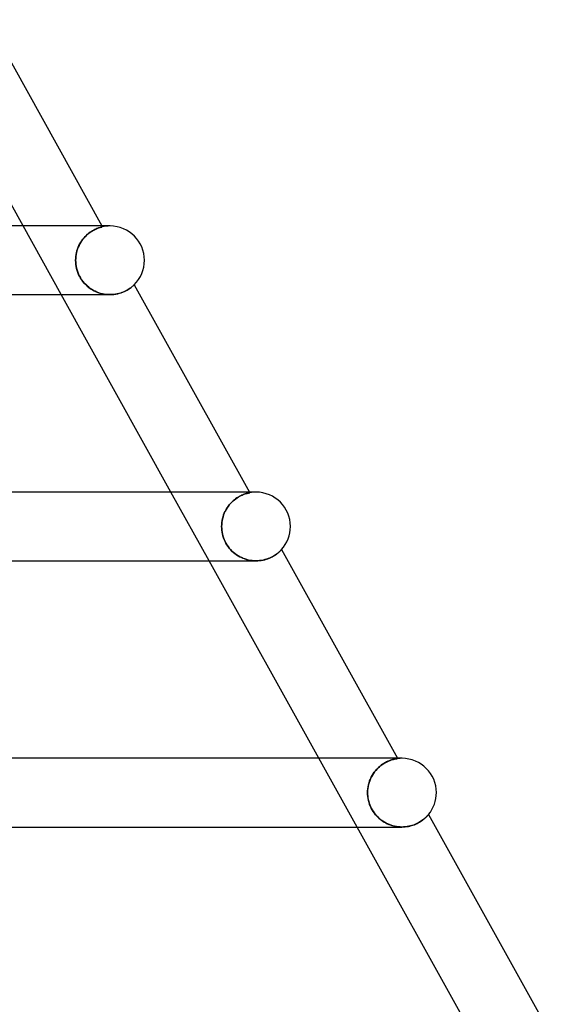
# Model space of a CAD drawing. Header units: millimetres. Extents: x -485 to 485, y -2 to 310.
# Tile 82 of 82: x 313 to 343, y 176 to 233. Entities that reach past the tile are written whole.
import ezdxf

# ---------------------------------------------------------------- set-up
doc = ezdxf.new("R2010")
doc.units = ezdxf.units.MM
doc.layers.add('HIDDEN', color=7, linetype='Continuous')
doc.layers.add('THICK', color=7, linetype='Continuous')

msp = doc.modelspace()

# ---------------------------------------------------------------- linework, layer by layer
at = {"layer": 'HIDDEN'}
for p, q in [((315.157, 217), (312.934, 221)), ((316.98, 220.722), (317.048, 220.76)), ((317.048, 220.761), (316.981, 220.723)), ((317.048, 220.76), (317.114, 220.794)), ((317.112, 220.794), (317.048, 220.761)), ((317.173, 220.822), (317.112, 220.794)), ((317.114, 220.794), (317.176, 220.823)), ((317.231, 220.847), (317.173, 220.822)), ((317.176, 220.823), (317.235, 220.849)), ((317.284, 220.868), (317.231, 220.847)), ((317.235, 220.849), (317.289, 220.87)), ((317.334, 220.886), (317.284, 220.868)), ((317.289, 220.87), (317.339, 220.888)), ((317.378, 220.901), (317.334, 220.886)), ((317.339, 220.888), (317.385, 220.903)), ((317.418, 220.914), (317.378, 220.901)), ((317.385, 220.903), (317.425, 220.916)), ((317.453, 220.924), (317.418, 220.914)), ((317.425, 220.916), (317.459, 220.926)), ((317.483, 220.932), (317.453, 220.924)), ((317.459, 220.926), (317.488, 220.934)), ((317.507, 220.939), (317.483, 220.932)), ((317.488, 220.934), (317.51, 220.939)), ((317.525, 220.943), (317.507, 220.939)), ((317.51, 221), (317.54, 220.946)), ((317.51, 220.939), (317.527, 220.943)), ((317.536, 220.946), (317.525, 220.943)), ((317.527, 220.943), (317.537, 220.946)), ((317.54, 220.946), (317.536, 220.946)), ((317.537, 220.946), (317.54, 220.946)), ((316.351, 220.141), (316.415, 220.227)), ((316.421, 220.235), (316.358, 220.15)), ((316.415, 220.227), (316.481, 220.307)), ((316.488, 220.315), (316.421, 220.235)), ((316.481, 220.307), (316.55, 220.383)), ((316.557, 220.39), (316.488, 220.315)), ((316.55, 220.383), (316.62, 220.453)), ((316.627, 220.459), (316.557, 220.39)), ((316.62, 220.453), (316.693, 220.517)), ((316.699, 220.523), (316.627, 220.459)), ((316.693, 220.517), (316.766, 220.577)), ((316.771, 220.581), (316.699, 220.523)), ((316.766, 220.577), (316.838, 220.631)), ((316.842, 220.634), (316.771, 220.581)), ((316.838, 220.631), (316.91, 220.679)), ((316.912, 220.681), (316.842, 220.634)), ((316.91, 220.679), (316.98, 220.722)), ((316.981, 220.723), (316.912, 220.681)), ((316.07, 219.548), (316.103, 219.653)), ((316.106, 219.661), (316.072, 219.555)), ((316.103, 219.653), (316.142, 219.757)), ((316.146, 219.766), (316.106, 219.661)), ((316.142, 219.757), (316.187, 219.858)), ((316.192, 219.868), (316.146, 219.766)), ((316.187, 219.858), (316.237, 219.956)), ((316.242, 219.965), (316.192, 219.868)), ((316.237, 219.956), (316.292, 220.05)), ((316.298, 220.06), (316.242, 219.965)), ((316.292, 220.05), (316.351, 220.141)), ((316.358, 220.15), (316.298, 220.06)), ((315.997, 219.113), (315.994, 219)), ((315.994, 219), (315.997, 219.112)), ((316.006, 219.225), (315.997, 219.113)), ((315.997, 219.112), (316.006, 219.222)), ((316.022, 219.336), (316.006, 219.225)), ((316.006, 219.222), (316.021, 219.332)), ((316.021, 219.332), (316.043, 219.441)), ((316.044, 219.446), (316.022, 219.336)), ((316.043, 219.441), (316.07, 219.548)), ((316.072, 219.555), (316.044, 219.446)), ((315.997, 218.882), (315.994, 219)), ((315.994, 219), (315.997, 218.887)), ((315.997, 218.887), (316.007, 218.773)), ((316.008, 218.764), (315.997, 218.882)), ((316.007, 218.773), (316.023, 218.658)), ((316.026, 218.646), (316.008, 218.764)), ((316.023, 218.658), (316.047, 218.542)), ((316.051, 218.528), (316.026, 218.646)), ((316.047, 218.542), (316.078, 218.426)), ((316.083, 218.41), (316.051, 218.528)), ((316.078, 218.426), (316.117, 218.311)), ((316.123, 218.295), (316.083, 218.41)), ((316.117, 218.311), (316.163, 218.196)), ((316.169, 218.182), (316.123, 218.295)), ((316.163, 218.196), (316.217, 218.083)), ((316.222, 218.073), (316.169, 218.182)), ((316.217, 218.083), (316.277, 217.974)), ((316.281, 217.967), (316.222, 218.073)), ((316.277, 217.974), (316.344, 217.87)), ((316.347, 217.865), (316.281, 217.967)), ((316.344, 217.87), (316.417, 217.769)), ((316.419, 217.767), (316.347, 217.865)), ((316.417, 217.769), (316.497, 217.674)), ((316.497, 217.674), (316.419, 217.767)), ((316.578, 217.587), (316.497, 217.674)), ((316.497, 217.674), (316.583, 217.583)), ((316.664, 217.507), (316.578, 217.587)), ((316.583, 217.583), (316.673, 217.498)), ((316.752, 217.432), (316.664, 217.507)), ((316.673, 217.498), (316.768, 217.42)), ((316.844, 217.364), (316.752, 217.432)), ((316.768, 217.42), (316.867, 217.348)), ((316.938, 217.301), (316.844, 217.364)), ((316.867, 217.348), (316.97, 217.282)), ((319.055, 217.302), (319.118, 217.343)), ((319.118, 217.343), (319.174, 217.382)), ((319.174, 217.382), (319.224, 217.419)), ((319.224, 217.419), (319.268, 217.454)), ((319.268, 217.454), (319.306, 217.486)), ((319.306, 217.486), (319.338, 217.514)), ((319.338, 217.514), (319.364, 217.537)), ((319.364, 217.537), (319.384, 217.556)), ((319.384, 217.556), (319.398, 217.57)), ((319.398, 217.57), (319.407, 217.578)), ((319.407, 217.578), (319.41, 217.581)), ((317.035, 217.245), (316.938, 217.301)), ((316.97, 217.282), (317.075, 217.224)), ((317.134, 217.194), (317.035, 217.245)), ((317.075, 217.224), (317.183, 217.172)), ((317.236, 217.149), (317.134, 217.194)), ((317.183, 217.172), (317.294, 217.126)), ((317.34, 217.11), (317.236, 217.149)), ((317.294, 217.126), (317.407, 217.088)), ((317.447, 217.076), (317.34, 217.11)), ((317.407, 217.088), (317.522, 217.057)), ((317.554, 217.049), (317.447, 217.076)), ((317.522, 217.057), (317.638, 217.032)), ((317.663, 217.028), (317.554, 217.049)), ((317.638, 217.032), (317.756, 217.014)), ((317.772, 217.012), (317.663, 217.028)), ((317.756, 217.014), (317.874, 217.004)), ((317.881, 217.003), (317.772, 217.012)), ((317.874, 217.004), (317.992, 217)), ((317.989, 217), (317.881, 217.003)), ((317.992, 217), (318.109, 217.003)), ((318.109, 217.003), (318.225, 217.013)), ((318.225, 217.013), (318.337, 217.03)), ((318.337, 217.03), (318.445, 217.051)), ((318.445, 217.051), (318.549, 217.078)), ((318.549, 217.078), (318.647, 217.109)), ((318.647, 217.109), (318.741, 217.144)), ((318.741, 217.144), (318.829, 217.182)), ((318.829, 217.182), (318.911, 217.221)), ((318.911, 217.221), (318.986, 217.261)), ((318.986, 217.261), (319.055, 217.302)), ((323.768, 201.5), (321.545, 205.5)), ((325.608, 205.291), (325.536, 205.254)), ((325.543, 205.258), (325.616, 205.295)), ((325.677, 205.324), (325.608, 205.291)), ((325.616, 205.295), (325.685, 205.328)), ((325.742, 205.352), (325.677, 205.324)), ((325.685, 205.328), (325.751, 205.356)), ((325.804, 205.376), (325.742, 205.352)), ((325.751, 205.356), (325.814, 205.379)), ((325.862, 205.396), (325.804, 205.376)), ((325.814, 205.379), (325.872, 205.399)), ((325.915, 205.413), (325.862, 205.396)), ((325.872, 205.399), (325.925, 205.416)), ((325.963, 205.427), (325.915, 205.413)), ((325.925, 205.416), (325.974, 205.43)), ((326.007, 205.438), (325.963, 205.427)), ((325.974, 205.43), (326.016, 205.441)), ((326.045, 205.448), (326.007, 205.438)), ((326.016, 205.441), (326.053, 205.45)), ((326.077, 205.455), (326.045, 205.448)), ((326.053, 205.45), (326.084, 205.456)), ((326.104, 205.461), (326.077, 205.455)), ((326.084, 205.456), (326.108, 205.461)), ((326.123, 205.464), (326.104, 205.461)), ((326.121, 205.5), (326.107, 205.5)), ((326.108, 205.461), (326.125, 205.465)), ((326.121, 205.5), (326.139, 205.467)), ((326.135, 205.467), (326.123, 205.464)), ((326.125, 205.465), (326.136, 205.467)), ((326.139, 205.467), (326.135, 205.467)), ((326.136, 205.467), (326.139, 205.467)), ((324.873, 204.672), (324.941, 204.759)), ((324.941, 204.76), (324.874, 204.673)), ((324.941, 204.759), (325.011, 204.841)), ((325.011, 204.841), (324.941, 204.76)), ((325.011, 204.841), (325.085, 204.918)), ((325.084, 204.917), (325.011, 204.841)), ((325.159, 204.988), (325.084, 204.917)), ((325.085, 204.918), (325.161, 204.99)), ((325.235, 205.053), (325.159, 204.988)), ((325.161, 204.99), (325.238, 205.055)), ((325.312, 205.112), (325.235, 205.053)), ((325.238, 205.055), (325.315, 205.114)), ((325.388, 205.165), (325.312, 205.112)), ((325.315, 205.114), (325.392, 205.168)), ((325.463, 205.212), (325.388, 205.165)), ((325.392, 205.168), (325.469, 205.216)), ((325.536, 205.254), (325.463, 205.212)), ((325.469, 205.216), (325.543, 205.258)), ((324.611, 204.174), (324.575, 204.065)), ((324.575, 204.063), (324.61, 204.171)), ((324.61, 204.171), (324.651, 204.278)), ((324.652, 204.28), (324.611, 204.174)), ((324.651, 204.278), (324.699, 204.382)), ((324.7, 204.384), (324.652, 204.28)), ((324.699, 204.382), (324.752, 204.482)), ((324.753, 204.484), (324.7, 204.384)), ((324.752, 204.482), (324.81, 204.579)), ((324.811, 204.58), (324.753, 204.484)), ((324.81, 204.579), (324.873, 204.672)), ((324.874, 204.673), (324.811, 204.58)), ((324.497, 203.615), (324.494, 203.5)), ((324.494, 203.5), (324.497, 203.614)), ((324.507, 203.729), (324.497, 203.615)), ((324.497, 203.614), (324.507, 203.728)), ((324.523, 203.842), (324.507, 203.729)), ((324.507, 203.728), (324.523, 203.84)), ((324.546, 203.954), (324.523, 203.842)), ((324.523, 203.84), (324.546, 203.952)), ((324.575, 204.065), (324.546, 203.954)), ((324.546, 203.952), (324.575, 204.063)), ((324.497, 203.392), (324.494, 203.5)), ((324.494, 203.5), (324.497, 203.392)), ((324.506, 203.284), (324.497, 203.392)), ((324.497, 203.392), (324.506, 203.282)), ((324.521, 203.174), (324.506, 203.284)), ((324.506, 203.282), (324.521, 203.172)), ((324.542, 203.065), (324.521, 203.174)), ((324.521, 203.172), (324.543, 203.062)), ((324.57, 202.955), (324.542, 203.065)), ((324.543, 203.062), (324.571, 202.952)), ((324.605, 202.845), (324.57, 202.955)), ((324.571, 202.952), (324.606, 202.843)), ((324.646, 202.737), (324.605, 202.845)), ((324.606, 202.843), (324.647, 202.734)), ((324.693, 202.63), (324.646, 202.737)), ((324.647, 202.734), (324.694, 202.629)), ((324.747, 202.528), (324.693, 202.63)), ((324.694, 202.629), (324.747, 202.526)), ((324.806, 202.428), (324.747, 202.528)), ((324.747, 202.526), (324.806, 202.427)), ((324.87, 202.333), (324.806, 202.428)), ((324.806, 202.427), (324.871, 202.332)), ((324.941, 202.241), (324.87, 202.333)), ((324.871, 202.332), (324.941, 202.24)), ((325.016, 202.153), (324.941, 202.241)), ((324.941, 202.24), (325.017, 202.152)), ((325.096, 202.07), (325.016, 202.153)), ((325.017, 202.152), (325.097, 202.069)), ((325.18, 201.992), (325.096, 202.07)), ((325.097, 202.069), (325.181, 201.992)), ((325.268, 201.92), (325.18, 201.992)), ((325.181, 201.992), (325.268, 201.92)), ((325.359, 201.854), (325.268, 201.92)), ((325.268, 201.92), (325.358, 201.854)), ((325.358, 201.854), (325.451, 201.793)), ((325.452, 201.793), (325.359, 201.854)), ((327.567, 201.81), (327.628, 201.85)), ((327.628, 201.85), (327.683, 201.889)), ((327.683, 201.889), (327.734, 201.927)), ((327.734, 201.927), (327.779, 201.964)), ((327.779, 201.964), (327.82, 201.999)), ((327.82, 201.999), (327.856, 202.031)), ((327.856, 202.031), (327.888, 202.061)), ((327.888, 202.061), (327.915, 202.087)), ((327.915, 202.087), (327.938, 202.11)), ((327.938, 202.11), (327.956, 202.129)), ((327.956, 202.129), (327.969, 202.143)), ((327.969, 202.143), (327.977, 202.152)), ((327.977, 202.152), (327.98, 202.155)), ((325.451, 201.793), (325.547, 201.739)), ((325.548, 201.738), (325.452, 201.793)), ((325.547, 201.739), (325.644, 201.689)), ((325.646, 201.689), (325.548, 201.738)), ((325.644, 201.689), (325.744, 201.646)), ((325.747, 201.645), (325.646, 201.689)), ((325.744, 201.646), (325.847, 201.608)), ((325.849, 201.607), (325.747, 201.645)), ((325.847, 201.608), (325.951, 201.575)), ((325.953, 201.574), (325.849, 201.607)), ((325.951, 201.575), (326.057, 201.548)), ((326.059, 201.548), (325.953, 201.574)), ((326.057, 201.548), (326.164, 201.527)), ((326.166, 201.527), (326.059, 201.548)), ((326.164, 201.527), (326.272, 201.512)), ((326.274, 201.512), (326.166, 201.527)), ((326.272, 201.512), (326.381, 201.503)), ((326.383, 201.503), (326.274, 201.512)), ((326.381, 201.503), (326.489, 201.5)), ((326.49, 201.5), (326.383, 201.503)), ((326.489, 201.5), (326.596, 201.503)), ((326.596, 201.503), (326.702, 201.511)), ((326.702, 201.511), (326.806, 201.524)), ((326.806, 201.524), (326.906, 201.543)), ((326.906, 201.543), (327.004, 201.566)), ((327.004, 201.566), (327.098, 201.593)), ((327.098, 201.593), (327.188, 201.624)), ((327.188, 201.624), (327.274, 201.657)), ((327.274, 201.657), (327.354, 201.693)), ((327.354, 201.693), (327.43, 201.731)), ((327.43, 201.731), (327.501, 201.77)), ((327.501, 201.77), (327.567, 201.81)), ((332.379, 186), (330.157, 190)), ((334.105, 189.79), (334.028, 189.75)), ((334.095, 189.785), (334.172, 189.822)), ((334.181, 189.826), (334.105, 189.79)), ((334.172, 189.822), (334.247, 189.854)), ((334.253, 189.856), (334.181, 189.826)), ((334.247, 189.854), (334.318, 189.881)), ((334.323, 189.883), (334.253, 189.856)), ((334.318, 189.881), (334.386, 189.904)), ((334.388, 189.905), (334.323, 189.883)), ((334.386, 189.904), (334.449, 189.923)), ((334.449, 189.923), (334.388, 189.905)), ((334.449, 189.923), (334.507, 189.939)), ((334.505, 189.938), (334.449, 189.923)), ((334.556, 189.95), (334.505, 189.938)), ((334.507, 189.939), (334.559, 189.951)), ((334.601, 189.96), (334.556, 189.95)), ((334.559, 189.951), (334.606, 189.961)), ((334.641, 189.968), (334.601, 189.96)), ((334.606, 189.961), (334.647, 189.969)), ((334.676, 189.974), (334.641, 189.968)), ((334.647, 189.969), (334.68, 189.974)), ((334.703, 189.978), (334.676, 189.974)), ((334.68, 189.974), (334.707, 189.978)), ((334.724, 189.981), (334.703, 189.978)), ((334.707, 189.978), (334.726, 189.981)), ((334.737, 189.983), (334.724, 189.981)), ((334.726, 189.981), (334.738, 189.983)), ((334.732, 190), (334.742, 189.983)), ((334.742, 189.983), (334.737, 189.983)), ((334.738, 189.983), (334.742, 189.983)), ((333.386, 189.188), (333.456, 189.278)), ((333.473, 189.298), (333.402, 189.21)), ((333.456, 189.278), (333.53, 189.362)), ((333.548, 189.381), (333.473, 189.298)), ((333.53, 189.362), (333.607, 189.44)), ((333.626, 189.458), (333.548, 189.381)), ((333.607, 189.44), (333.687, 189.513)), ((333.705, 189.528), (333.626, 189.458)), ((333.687, 189.513), (333.769, 189.58)), ((333.786, 189.593), (333.705, 189.528)), ((333.769, 189.58), (333.851, 189.64)), ((333.868, 189.651), (333.786, 189.593)), ((333.851, 189.64), (333.933, 189.694)), ((333.948, 189.704), (333.868, 189.651)), ((333.933, 189.694), (334.015, 189.742)), ((334.028, 189.75), (333.948, 189.704)), ((334.015, 189.742), (334.095, 189.785)), ((333.077, 188.57), (333.113, 188.68)), ((333.12, 188.698), (333.082, 188.586)), ((333.113, 188.68), (333.156, 188.788)), ((333.164, 188.808), (333.12, 188.698)), ((333.156, 188.788), (333.205, 188.893)), ((333.215, 188.914), (333.164, 188.808)), ((333.205, 188.893), (333.259, 188.995)), ((333.272, 189.017), (333.215, 188.914)), ((333.259, 188.995), (333.32, 189.094)), ((333.334, 189.116), (333.272, 189.017)), ((333.32, 189.094), (333.386, 189.188)), ((333.402, 189.21), (333.334, 189.116)), ((332.998, 188.12), (332.994, 188)), ((332.994, 188), (332.998, 188.116)), ((333.009, 188.239), (332.998, 188.12)), ((332.998, 188.116), (333.008, 188.231)), ((333.008, 188.231), (333.024, 188.345)), ((333.026, 188.356), (333.009, 188.239)), ((333.024, 188.345), (333.047, 188.458)), ((333.051, 188.472), (333.026, 188.356)), ((333.047, 188.458), (333.077, 188.57)), ((333.082, 188.586), (333.051, 188.472)), ((332.998, 187.886), (332.994, 188)), ((332.994, 188), (332.997, 187.899)), ((332.997, 187.899), (333.005, 187.798)), ((333.008, 187.772), (332.998, 187.886)), ((333.005, 187.798), (333.018, 187.696)), ((333.024, 187.658), (333.008, 187.772)), ((333.018, 187.696), (333.036, 187.595)), ((333.047, 187.544), (333.024, 187.658)), ((333.036, 187.595), (333.06, 187.493)), ((333.078, 187.43), (333.047, 187.544)), ((333.06, 187.493), (333.089, 187.392)), ((333.114, 187.318), (333.078, 187.43)), ((333.089, 187.392), (333.124, 187.294)), ((333.158, 187.209), (333.114, 187.318)), ((333.124, 187.294), (333.163, 187.197)), ((333.207, 187.103), (333.158, 187.209)), ((333.163, 187.197), (333.208, 187.102)), ((333.263, 187), (333.207, 187.103)), ((333.208, 187.102), (333.257, 187.009)), ((333.257, 187.009), (333.312, 186.919)), ((333.324, 186.9), (333.263, 187)), ((333.312, 186.919), (333.371, 186.832)), ((333.392, 186.804), (333.324, 186.9)), ((333.371, 186.832), (333.435, 186.748)), ((333.464, 186.712), (333.392, 186.804)), ((333.435, 186.748), (333.503, 186.668)), ((333.541, 186.626), (333.464, 186.712)), ((333.503, 186.668), (333.573, 186.593)), ((333.622, 186.545), (333.541, 186.626)), ((333.573, 186.593), (333.647, 186.522)), ((333.706, 186.471), (333.622, 186.545)), ((333.647, 186.522), (333.723, 186.457)), ((333.793, 186.401), (333.706, 186.471)), ((333.723, 186.457), (333.801, 186.395)), ((333.882, 186.338), (333.793, 186.401)), ((333.801, 186.395), (333.881, 186.338)), ((336.075, 186.315), (336.134, 186.354)), ((336.134, 186.354), (336.188, 186.393)), ((336.188, 186.393), (336.239, 186.432)), ((336.239, 186.432), (336.286, 186.47)), ((336.286, 186.47), (336.328, 186.506)), ((336.328, 186.506), (336.367, 186.541)), ((336.367, 186.541), (336.402, 186.574)), ((336.402, 186.574), (336.433, 186.605)), ((336.433, 186.605), (336.46, 186.633)), ((336.46, 186.633), (336.483, 186.659)), ((336.483, 186.659), (336.503, 186.681)), ((336.503, 186.681), (336.519, 186.699)), ((336.519, 186.699), (336.532, 186.714)), ((336.532, 186.714), (336.54, 186.724)), ((336.54, 186.724), (336.546, 186.731)), ((336.546, 186.731), (336.547, 186.733)), ((333.881, 186.338), (333.964, 186.286)), ((333.974, 186.28), (333.882, 186.338)), ((333.964, 186.286), (334.049, 186.238)), ((334.068, 186.228), (333.974, 186.28)), ((334.049, 186.238), (334.136, 186.194)), ((334.164, 186.18), (334.068, 186.228)), ((334.136, 186.194), (334.225, 186.154)), ((334.263, 186.139), (334.164, 186.18)), ((334.225, 186.154), (334.316, 186.119)), ((334.363, 186.102), (334.263, 186.139)), ((334.316, 186.119), (334.409, 186.088)), ((334.466, 186.071), (334.363, 186.102)), ((334.409, 186.088), (334.503, 186.061)), ((334.57, 186.045), (334.466, 186.071)), ((334.503, 186.061), (334.599, 186.039)), ((334.676, 186.026), (334.57, 186.045)), ((334.599, 186.039), (334.696, 186.022)), ((334.781, 186.011), (334.676, 186.026)), ((334.696, 186.022), (334.794, 186.01)), ((334.887, 186.003), (334.781, 186.011)), ((334.794, 186.01), (334.892, 186.003)), ((334.993, 186), (334.887, 186.003)), ((334.892, 186.003), (334.99, 186)), ((334.99, 186), (335.088, 186.002)), ((335.088, 186.002), (335.184, 186.009)), ((335.184, 186.009), (335.279, 186.02)), ((335.279, 186.02), (335.372, 186.036)), ((335.372, 186.036), (335.464, 186.056)), ((335.464, 186.056), (335.553, 186.079)), ((335.553, 186.079), (335.638, 186.106)), ((335.638, 186.106), (335.72, 186.136)), ((335.72, 186.136), (335.798, 186.168)), ((335.798, 186.168), (335.873, 186.203)), ((335.873, 186.203), (335.944, 186.239)), ((335.944, 186.239), (336.011, 186.277)), ((336.011, 186.277), (336.075, 186.315))]:
    msp.add_line(p, q, dxfattribs=at)
for centre, end in [((318, 219), 103.29862), ((326.5, 203.5), 100.3853), ((335, 188), 97.42139)]:
    msp.add_arc(centre, 2, 89.99998, end, dxfattribs=at)
at = {"layer": 'THICK'}
for p, q in [((310.837, 233.012), (317.51, 221)), ((312.934, 221), (306.545, 232.5)), ((318, 221), (-318, 221)), ((318, 221), (317.617, 221)), ((319.105, 217.334), (319.048, 217.298)), ((319.157, 217.37), (319.105, 217.334)), ((319.204, 217.404), (319.157, 217.37)), ((319.246, 217.436), (319.204, 217.404)), ((319.283, 217.466), (319.246, 217.436)), ((319.315, 217.494), (319.283, 217.466)), ((319.344, 217.519), (319.315, 217.494)), ((319.367, 217.54), (319.344, 217.519)), ((319.385, 217.557), (319.367, 217.54)), ((319.399, 217.57), (319.385, 217.557)), ((319.407, 217.578), (319.399, 217.57)), ((319.41, 217.581), (319.407, 217.578)), ((319.41, 217.581), (326.121, 205.5)), ((226.616, 217), (317.994, 217)), ((321.545, 205.5), (315.157, 217)), ((318.097, 217.003), (317.989, 217)), ((318.203, 217.011), (318.097, 217.003)), ((318.306, 217.024), (318.203, 217.011)), ((318.407, 217.043), (318.306, 217.024)), ((318.504, 217.066), (318.407, 217.043)), ((318.596, 217.092), (318.504, 217.066)), ((318.684, 217.122), (318.596, 217.092)), ((318.766, 217.154), (318.684, 217.122)), ((318.844, 217.189), (318.766, 217.154)), ((318.918, 217.225), (318.844, 217.189)), ((318.985, 217.261), (318.918, 217.225)), ((319.048, 217.298), (318.985, 217.261)), ((326.5, 205.5), (-326.5, 205.5)), ((326.5, 205.5), (326.121, 205.5)), ((327.635, 201.855), (327.574, 201.815)), ((327.69, 201.894), (327.635, 201.855)), ((327.741, 201.933), (327.69, 201.894)), ((327.786, 201.97), (327.741, 201.933)), ((327.827, 202.005), (327.786, 201.97)), ((327.863, 202.037), (327.827, 202.005)), ((327.894, 202.067), (327.863, 202.037)), ((327.921, 202.093), (327.894, 202.067)), ((327.942, 202.114), (327.921, 202.093)), ((327.959, 202.132), (327.942, 202.114)), ((327.971, 202.144), (327.959, 202.132)), ((327.978, 202.152), (327.971, 202.144)), ((327.98, 202.155), (327.978, 202.152)), ((327.98, 202.155), (334.732, 190)), ((232.705, 201.5), (326.494, 201.5)), ((330.157, 190), (323.768, 201.5)), ((326.599, 201.503), (326.49, 201.5)), ((326.706, 201.511), (326.599, 201.503)), ((326.811, 201.525), (326.706, 201.511)), ((326.913, 201.544), (326.811, 201.525)), ((327.011, 201.568), (326.913, 201.544)), ((327.105, 201.595), (327.011, 201.568)), ((327.196, 201.627), (327.105, 201.595)), ((327.282, 201.661), (327.196, 201.627)), ((327.363, 201.697), (327.282, 201.661)), ((327.438, 201.736), (327.363, 201.697)), ((327.509, 201.775), (327.438, 201.736)), ((327.574, 201.815), (327.509, 201.775)), ((335, 190), (-335, 190)), ((335, 190), (334.899, 190)), ((336.161, 186.373), (336.103, 186.333)), ((336.214, 186.413), (336.161, 186.373)), ((336.264, 186.451), (336.214, 186.413)), ((336.309, 186.489), (336.264, 186.451)), ((336.35, 186.525), (336.309, 186.489)), ((336.387, 186.56), (336.35, 186.525)), ((336.42, 186.593), (336.387, 186.56)), ((336.45, 186.623), (336.42, 186.593)), ((336.475, 186.65), (336.45, 186.623)), ((336.497, 186.674), (336.475, 186.65)), ((336.515, 186.695), (336.497, 186.674)), ((336.529, 186.711), (336.515, 186.695)), ((336.54, 186.723), (336.529, 186.711)), ((336.546, 186.73), (336.54, 186.723)), ((336.547, 186.733), (336.546, 186.73)), ((336.547, 186.733), (343.343, 174.5)), ((238.794, 186), (334.994, 186)), ((338.768, 174.5), (332.379, 186)), ((335.095, 186.003), (334.993, 186)), ((335.196, 186.01), (335.095, 186.003)), ((335.295, 186.023), (335.196, 186.01)), ((335.392, 186.04), (335.295, 186.023)), ((335.486, 186.061), (335.392, 186.04)), ((335.577, 186.087), (335.486, 186.061)), ((335.664, 186.115), (335.577, 186.087)), ((335.747, 186.147), (335.664, 186.115)), ((335.827, 186.181), (335.747, 186.147)), ((335.902, 186.217), (335.827, 186.181)), ((335.974, 186.255), (335.902, 186.217)), ((336.041, 186.294), (335.974, 186.255)), ((336.103, 186.333), (336.041, 186.294))]:
    msp.add_line(p, q, dxfattribs=at)
for centre, start, end in [((318, 219), 0, 89.99998), ((318, 219), 314.81019, 0), ((326.5, 203.5), 0, 89.99998), ((326.5, 203.5), 317.72385, 0), ((335, 188), 0, 89.99998), ((335, 188), 320.68805, 0)]:
    msp.add_arc(centre, 2, start, end, dxfattribs=at)

doc.saveas('drawing.dxf')
